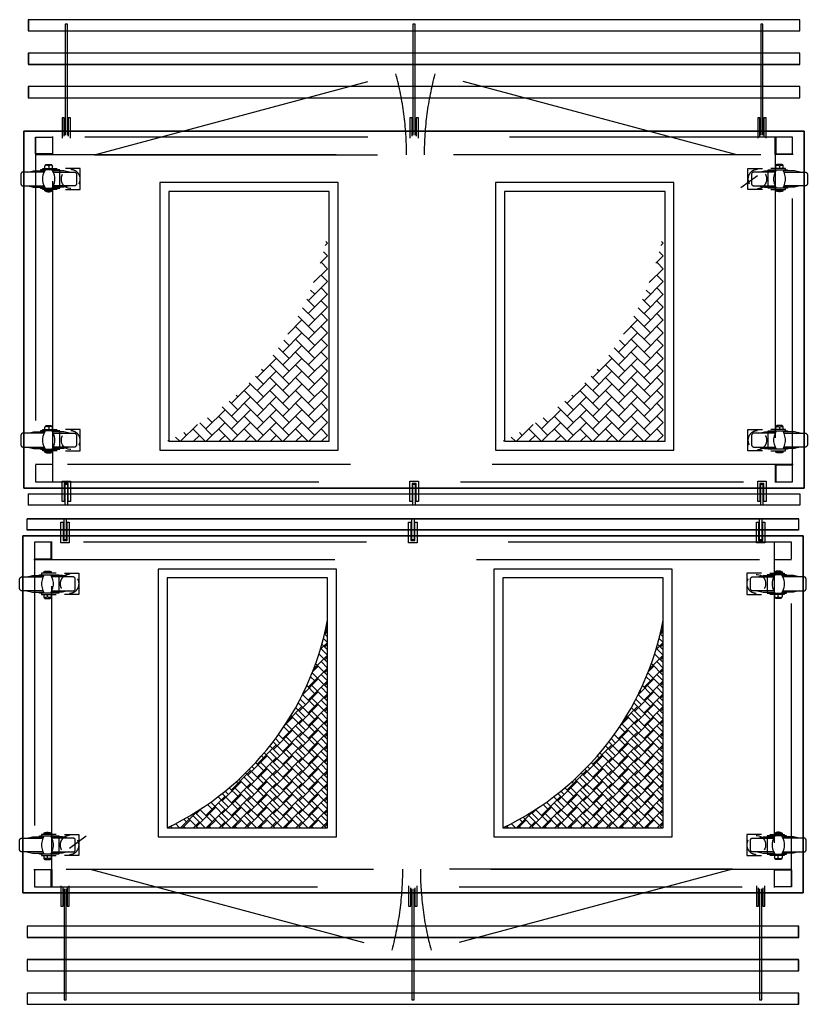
# Model space of a CAD drawing. Header units: millimetres. Extents: x -110 to 230337154, y -20 to 1103899040.
# Tile 41 of 58: x 115191295 to 115193062, y 551926896 to 551929103. Entities that reach past the tile are written whole.
import ezdxf

# ---------------------------------------------------------------- set-up
doc = ezdxf.new("R2010")
doc.units = ezdxf.units.MM
doc.header["$LTSCALE"] = 50
doc.linetypes.add('DASHED', pattern=[19.05, 12.7, -6.35])
doc.layers.get('0').update_dxf_attribs({"lineweight": 5})
doc.layers.add('2D APPARATUUR', color=7, linetype='Continuous')
doc.layers.add('2D APPARATUUR ONDERBOUW', color=40, linetype='DASHED')

# ---------------------------------------------------------------- blocks, each defined once
blk = doc.blocks.new('*U68')
at = {"layer": '2D APPARATUUR ONDERBOUW'}
for q in [(676.1, 181.2), (700, 0)]:
    blk.add_line((0, 0), q, dxfattribs=at)
blk.add_arc((0.6, 0), 699.4, 0, 15.01, dxfattribs=at)
blk = doc.blocks.new('Uitgiftemeubel enkel')
at = {"layer": '2D APPARATUUR'}
for p, q in [((1746.9, 1299.9), (16.8, 1299.9)), ((16.8, 1299.9), (16.8, 1274.8)), ((99.5, 1290.1), (99.5, 1040.8)), ((104.5, 1290.1), (99.5, 1290.1)), ((104.5, 1040.8), (104.5, 1290.1)), ((879.5, 1290.1), (879.5, 1040.8)), ((884.5, 1290.1), (879.5, 1290.1)), ((884.5, 1040.8), (884.5, 1290.1)), ((1659.4, 1290.1), (1659.4, 1040.8)), ((1664.5, 1290.1), (1659.4, 1290.1)), ((1664.5, 1040.8), (1664.5, 1290.1)), ((1746.9, 1274.8), (1746.9, 1299.9)), ((16.8, 1274.8), (1746.9, 1274.8)), ((1746.9, 1225.1), (16.8, 1225.1)), ((16.8, 1225.1), (16.8, 1199.9)), ((1746.9, 1199.9), (1746.9, 1225.1)), ((16.8, 1199.9), (1746.9, 1199.9)), ((1746.9, 1150.2), (16.8, 1150.2)), ((16.8, 1150.2), (16.8, 1124.8)), ((1746.9, 1124.8), (1746.9, 1150.2)), ((16.8, 1124.8), (1746.9, 1124.8)), ((97.6, 1080.2), (92.6, 1080.2)), ((92.6, 1080.2), (92.6, 1034.2)), ((97.6, 1039.2), (97.6, 1080.2)), ((106.6, 1080.2), (106.6, 1039.2)), ((111.7, 1080.2), (106.6, 1080.2)), ((111.7, 1034.2), (111.7, 1080.2)), ((877.6, 1080.2), (872.6, 1080.2)), ((872.6, 1080.2), (872.6, 1034.2)), ((877.6, 1039.2), (877.6, 1080.2)), ((886.6, 1080.2), (886.6, 1039.2)), ((891.6, 1080.2), (886.6, 1080.2)), ((891.6, 1034.2), (891.6, 1080.2)), ((1657.6, 1080.2), (1652.6, 1080.2)), ((1652.6, 1080.2), (1652.6, 1034.2)), ((1657.6, 1039.2), (1657.6, 1080.2)), ((1666.6, 1080.2), (1666.6, 1039.2)), ((1671.6, 1080.2), (1666.6, 1080.2)), ((1671.6, 1034.2), (1671.6, 1080.2)), ((6.7, 249.8), (6.7, 1050.2)), ((6.7, 1050.2), (1757, 1050.2)), ((1757, 1050.2), (1757, 249.8)), ((92.6, 219.7), (92.6, 265.7)), ((92.6, 265.7), (111.7, 265.7)), ((111.7, 265.7), (111.7, 219.7)), ((872.6, 219.7), (872.6, 265.7)), ((872.6, 265.7), (891.6, 265.7)), ((891.6, 265.7), (891.6, 219.7)), ((1652.6, 219.7), (1652.6, 265.7)), ((1652.6, 265.7), (1671.6, 265.7)), ((1671.6, 265.7), (1671.6, 219.7)), ((1757, 249.8), (6.7, 249.8)), ((106.6, 260.7), (97.6, 260.7)), ((97.6, 260.7), (97.6, 219.7)), ((99.5, 211.5), (99.5, 259.1)), ((99.5, 259.1), (104.5, 259.1)), ((104.5, 259.1), (104.5, 211.5)), ((106.6, 219.7), (106.6, 260.7)), ((886.6, 260.7), (877.6, 260.7)), ((877.6, 260.7), (877.6, 219.7)), ((879.5, 211.5), (879.5, 259.1)), ((879.5, 259.1), (884.5, 259.1)), ((884.5, 259.1), (884.5, 211.5)), ((886.6, 219.7), (886.6, 260.7)), ((1666.6, 260.7), (1657.6, 260.7)), ((1657.6, 260.7), (1657.6, 219.7)), ((1659.4, 211.5), (1659.4, 259.1)), ((1659.4, 259.1), (1664.5, 259.1)), ((1664.5, 259.1), (1664.5, 211.5)), ((1666.6, 219.7), (1666.6, 260.7)), ((16.8, 236.9), (1746.9, 236.9)), ((1746.9, 211.5), (16.8, 211.5)), ((97.6, 219.7), (92.6, 219.7)), ((111.7, 219.7), (106.6, 219.7)), ((877.6, 219.7), (872.6, 219.7)), ((891.6, 219.7), (886.6, 219.7)), ((1657.6, 219.7), (1652.6, 219.7)), ((1671.6, 219.7), (1666.6, 219.7))]:
    blk.add_line(p, q, dxfattribs=at)
for points in [[(17.2, 1299.6), (17.2, 1274.7), (1747, 1274.7), (1747, 1299.6)], [(17.2, 1224.7), (17.2, 1199.8), (1747, 1199.8), (1747, 1224.7)], [(17.2, 1124.7), (1747, 1124.7), (1747, 1149.8), (17.2, 1149.8)], [(17.2, 237), (1747, 237), (1747, 211.8), (17.2, 211.8)]]:
    blk.add_lwpolyline(points, close=True, dxfattribs=at)
at = {"layer": '2D APPARATUUR', "color": 7, "lineweight": 25}
blk.add_lwpolyline([(7.1, 1050.2), (7.1, 250.1), (1757.1, 250.1), (1757.1, 1050.2)], close=True, dxfattribs=at)
at = {"layer": '2D APPARATUUR ONDERBOUW'}
for p, q in [((72, 997.8), (72, 1037.8)), ((1692, 997.8), (1692, 1037.8)), ((33.3, 998.9), (33.3, 1036.4)), ((33.3, 1036.4), (70.9, 1036.4)), ((70.9, 1036.4), (70.9, 998.9)), ((1693.3, 1036.4), (1693.3, 998.9)), ((1730.9, 1036.4), (1693.3, 1036.4)), ((1730.9, 998.9), (1730.9, 1036.4)), ((32, 997.8), (72, 997.8)), ((70.9, 998.9), (33.3, 998.9)), ((1731.9, 997.8), (1692, 997.8)), ((1693.3, 998.9), (1730.9, 998.9)), ((54, 971.6), (54.8, 973.2)), ((54.8, 972.4), (54, 971.6)), ((54, 966.6), (54, 971.6)), ((54.8, 973.2), (55.6, 974.5)), ((55.8, 972.9), (54.8, 972.4)), ((55.6, 974.5), (56.6, 975.6)), ((56.6, 973.5), (55.8, 972.9)), ((56.6, 975.6), (68.5, 975.6)), ((57.7, 973.5), (56.6, 973.5)), ((59, 973.5), (57.7, 973.5)), ((60.1, 973.5), (59, 973.5)), ((60.9, 972.9), (60.1, 973.5)), ((61.9, 972.4), (60.9, 972.9)), ((62.7, 971.6), (61.9, 972.4)), ((63.2, 972.4), (62.7, 971.6)), ((62.7, 971.6), (62.7, 966.6)), ((64.3, 972.9), (63.2, 972.4)), ((65.4, 973.5), (64.3, 972.9)), ((66.4, 973.5), (65.4, 973.5)), ((67.5, 973.5), (66.4, 973.5)), ((68.5, 973.5), (67.5, 973.5)), ((68.5, 975.6), (69.6, 974.5)), ((69.3, 972.9), (68.5, 973.5)), ((70.4, 972.4), (69.3, 972.9)), ((69.6, 974.5), (70.4, 973.2)), ((70.4, 973.2), (71.2, 971.6)), ((71.2, 971.6), (70.4, 972.4)), ((71.2, 966.6), (71.2, 971.6)), ((1693.6, 973.2), (1693, 971.6)), ((1693, 971.6), (1693.8, 972.4)), ((1693, 966.6), (1693, 971.6)), ((1694.4, 974.5), (1693.6, 973.2)), ((1693.8, 972.4), (1694.6, 972.9)), ((1695.4, 975.6), (1694.4, 974.5)), ((1694.6, 972.9), (1695.7, 973.5)), ((1707.6, 975.6), (1695.4, 975.6)), ((1695.7, 973.5), (1696.7, 973.5)), ((1696.7, 973.5), (1697.8, 973.5)), ((1697.8, 973.5), (1698.9, 973.5)), ((1698.9, 973.5), (1699.9, 972.9)), ((1699.9, 972.9), (1700.7, 972.4)), ((1700.7, 972.4), (1701.5, 971.6)), ((1701.5, 971.6), (1702.3, 972.4)), ((1701.5, 971.6), (1701.5, 966.6)), ((1702.3, 972.4), (1703.1, 972.9)), ((1703.1, 972.9), (1704.2, 973.5)), ((1704.2, 973.5), (1705.2, 973.5)), ((1705.2, 973.5), (1706.3, 973.5)), ((1706.3, 973.5), (1707.3, 973.5)), ((1707.3, 973.5), (1708.4, 972.9)), ((1708.7, 974.5), (1707.6, 975.6)), ((1708.4, 972.9), (1709.2, 972.4)), ((1709.4, 973.2), (1708.7, 974.5)), ((1709.2, 972.4), (1710, 971.6)), ((1710, 971.6), (1709.4, 973.2)), ((1710, 966.6), (1710, 971.6)), ((0.3, 954.2), (0, 953.4)), ((0, 953.4), (0, 932.5)), ((0.5, 955), (0.3, 954.2)), ((0.8, 955.7), (0.5, 955)), ((1.3, 956.5), (0.8, 955.7)), ((1.9, 957.1), (1.3, 956.5)), ((2.6, 957.6), (1.9, 957.1)), ((3.4, 958.1), (2.6, 957.6)), ((4.2, 958.4), (3.4, 958.1)), ((5, 958.4), (4.2, 958.4)), ((52.7, 958.4), (5, 958.4)), ((15.9, 958.4), (28.8, 961.3)), ((28.8, 961.3), (54.2, 961.3)), ((87.8, 963.4), (44.2, 963.4)), ((44.2, 963.4), (44.2, 961.3)), ((49.2, 964.2), (49.2, 966.6)), ((49.2, 966.6), (81.8, 966.6)), ((49.5, 946), (50.5, 952)), ((50.5, 952), (52.4, 957.9)), ((52.4, 957.9), (55.3, 963.4)), ((69.8, 963.4), (72.8, 957.9)), ((96.3, 961.3), (71.2, 961.3)), ((72.5, 958.4), (120.1, 958.4)), ((72.8, 957.9), (74.9, 952)), ((74.9, 952), (75.7, 946)), ((87.8, 922.4), (87.8, 963.4)), ((91.5, 947.8), (92.9, 951.5)), ((92.9, 951.5), (93.9, 953.4)), ((109.3, 958.4), (96.3, 961.3)), ((133.3, 966.6), (100.5, 966.6)), ((120.1, 958.4), (120.9, 958.4)), ((120.9, 958.4), (121.7, 958.1)), ((121.7, 958.1), (122.5, 957.6)), ((122.5, 957.6), (123.3, 957.1)), ((123.3, 957.1), (123.8, 956.5)), ((123.8, 956.5), (124.4, 955.7)), ((124.4, 955.7), (124.9, 955)), ((124.9, 955), (125.1, 954.2)), ((125.1, 954.2), (125.1, 953.4)), ((125.1, 953.4), (125.1, 932.5)), ((133.3, 919.2), (133.3, 966.6)), ((1652, 950.2), (1614.5, 922.7)), ((1630.9, 919.2), (1630.9, 966.6)), ((1630.9, 966.6), (1663.7, 966.6)), ((1639.3, 955), (1639.1, 954.2)), ((1639.1, 954.2), (1639.1, 953.4)), ((1639.1, 953.4), (1639.1, 932.5)), ((1639.6, 955.7), (1639.3, 955)), ((1640.1, 956.5), (1639.6, 955.7)), ((1640.9, 957.1), (1640.1, 956.5)), ((1641.5, 957.6), (1640.9, 957.1)), ((1642.2, 958.1), (1641.5, 957.6)), ((1643, 958.4), (1642.2, 958.1)), ((1644.1, 958.4), (1643, 958.4)), ((1691.5, 958.4), (1644.1, 958.4)), ((1654.9, 958.4), (1667.9, 961.3)), ((1667.9, 961.3), (1693, 961.3)), ((1676.1, 922.4), (1676.1, 963.4)), ((1676.1, 963.4), (1719.8, 963.4)), ((1715, 966.6), (1682.2, 966.6)), ((1689.3, 952), (1688.3, 946)), ((1691.5, 957.9), (1689.3, 952)), ((1694.4, 963.4), (1691.5, 957.9)), ((1711.8, 957.9), (1708.9, 963.4)), ((1735.1, 961.3), (1710, 961.3)), ((1711.6, 958.4), (1758.9, 958.4)), ((1713.7, 952), (1711.8, 957.9)), ((1714.7, 946), (1713.7, 952)), ((1715, 964.2), (1715, 966.6)), ((1719.8, 963.4), (1719.8, 961.3)), ((1748.1, 958.4), (1735.1, 961.3)), ((1758.9, 958.4), (1760, 958.4)), ((1760, 958.4), (1760.8, 958.1)), ((1760.8, 958.1), (1761.6, 957.6)), ((1761.6, 957.6), (1762.4, 957.1)), ((1762.4, 957.1), (1762.9, 956.5)), ((1762.9, 956.5), (1763.4, 955.7)), ((1763.4, 955.7), (1763.7, 955)), ((1763.7, 955), (1764, 954.2)), ((1764, 954.2), (1764, 953.4)), ((1764, 953.4), (1764, 932.5)), ((0, 932.5), (0.3, 931.4)), ((0.3, 931.4), (0.5, 930.6)), ((0.5, 930.6), (0.8, 929.8)), ((0.8, 929.8), (1.3, 929.3)), ((1.3, 929.3), (1.9, 928.5)), ((1.9, 928.5), (2.6, 928)), ((2.6, 928), (3.4, 927.7)), ((3.4, 927.7), (4.2, 927.4)), ((4.2, 927.4), (5, 927.4)), ((5, 927.4), (52.7, 927.4)), ((15.9, 927.4), (28.8, 924.3)), ((49.5, 939.9), (49.5, 946)), ((50.5, 933.8), (49.5, 939.9)), ((52.4, 927.7), (50.5, 933.8)), ((55.3, 922.4), (52.4, 927.7)), ((72.8, 927.7), (69.8, 922.4)), ((120.1, 927.4), (72.5, 927.4)), ((74.9, 933.8), (72.8, 927.7)), ((75.7, 939.9), (74.9, 933.8)), ((75.7, 946), (75.7, 939.9)), ((91, 943.8), (91.5, 947.8)), ((91, 939.6), (91, 943.8)), ((92.1, 935.9), (91, 939.6)), ((93.7, 932.2), (92.1, 935.9)), ((96, 928.8), (93.7, 932.2)), ((99, 926.1), (96, 928.8)), ((109.3, 927.4), (96.3, 924.3)), ((120.9, 927.4), (120.1, 927.4)), ((121.7, 927.7), (120.9, 927.4)), ((122.5, 928), (121.7, 927.7)), ((123.3, 928.5), (122.5, 928)), ((123.8, 929.3), (123.3, 928.5)), ((124.4, 929.8), (123.8, 929.3)), ((124.9, 930.6), (124.4, 929.8)), ((125.1, 931.4), (124.9, 930.6)), ((125.1, 932.5), (125.1, 931.4)), ((1639.1, 932.5), (1639.1, 931.4)), ((1639.1, 931.4), (1639.3, 930.6)), ((1639.3, 930.6), (1639.6, 929.8)), ((1639.6, 929.8), (1640.1, 929.3)), ((1640.1, 929.3), (1640.9, 928.5)), ((1640.9, 928.5), (1641.5, 928)), ((1641.5, 928), (1642.2, 927.7)), ((1642.2, 927.7), (1643, 927.4)), ((1643, 927.4), (1644.1, 927.4)), ((1644.1, 927.4), (1691.5, 927.4)), ((1654.9, 927.4), (1667.9, 924.3)), ((1688.3, 946), (1688.3, 939.9)), ((1688.3, 939.9), (1689.3, 933.8)), ((1689.3, 933.8), (1691.5, 927.7)), ((1691.5, 927.7), (1694.4, 922.4)), ((1708.9, 922.4), (1711.8, 927.7)), ((1758.9, 927.4), (1711.6, 927.4)), ((1711.8, 927.7), (1713.7, 933.8)), ((1713.7, 933.8), (1714.7, 939.9)), ((1714.7, 939.9), (1714.7, 946)), ((1748.1, 927.4), (1735.1, 924.3)), ((1760, 927.4), (1758.9, 927.4)), ((1760.8, 927.7), (1760, 927.4)), ((1761.6, 928), (1760.8, 927.7)), ((1762.4, 928.5), (1761.6, 928)), ((1762.9, 929.3), (1762.4, 928.5)), ((1763.4, 929.8), (1762.9, 929.3)), ((1763.7, 930.6), (1763.4, 929.8)), ((1764, 931.4), (1763.7, 930.6)), ((1764, 932.5), (1764, 931.4)), ((28.8, 924.3), (54.2, 924.3)), ((44.2, 924.3), (44.2, 922.4)), ((44.2, 922.4), (87.8, 922.4)), ((49.2, 919.2), (49.2, 921.6)), ((81.8, 919.2), (49.2, 919.2)), ((54, 916.1), (54, 919.2)), ((54, 916.1), (57.4, 914.7)), ((71.2, 916.1), (54, 916.1)), ((57.4, 914.7), (60.9, 914.2)), ((60.9, 914.2), (64.3, 914.2)), ((64.3, 914.2), (67.7, 914.7)), ((67.7, 914.7), (71.2, 916.1)), ((96.3, 924.3), (71.2, 924.3)), ((71.2, 916.1), (71.2, 919.2)), ((102.4, 924), (99, 926.1)), ((100.5, 919.2), (133.3, 919.2)), ((106.1, 922.4), (102.4, 924)), ((110.1, 921.6), (106.1, 922.4)), ((111.9, 921.6), (110.1, 921.6)), ((1663.7, 919.2), (1630.9, 919.2)), ((1667.9, 924.3), (1693, 924.3)), ((1719.8, 922.4), (1676.1, 922.4)), ((1682.2, 919.2), (1715, 919.2)), ((1693, 916.1), (1693, 919.2)), ((1696.2, 914.7), (1693, 916.1)), ((1693, 916.1), (1710, 916.1)), ((1699.7, 914.2), (1696.2, 914.7)), ((1703.4, 914.2), (1699.7, 914.2)), ((1706.8, 914.7), (1703.4, 914.2)), ((1710, 916.1), (1706.8, 914.7)), ((1735.1, 924.3), (1710, 924.3)), ((1710, 916.1), (1710, 919.2)), ((1715, 919.2), (1715, 921.6)), ((1719.8, 924.3), (1719.8, 922.4)), ((15.9, 373.1), (28.8, 376.1)), ((28.8, 376.1), (54.2, 376.1)), ((87.8, 378.2), (44.2, 378.2)), ((44.2, 378.2), (44.2, 376.1)), ((49.2, 378.7), (49.2, 381.3)), ((49.2, 381.3), (81.8, 381.3)), ((52.4, 372.6), (55.3, 378.2)), ((54, 386.4), (54.8, 387.7)), ((54.8, 387.2), (54, 386.4)), ((54, 381.3), (54, 386.4)), ((54.8, 387.7), (55.6, 389)), ((55.8, 387.7), (54.8, 387.2)), ((55.6, 389), (56.6, 390.3)), ((56.6, 388), (55.8, 387.7)), ((56.6, 390.3), (68.5, 390.3)), ((57.7, 388.2), (56.6, 388)), ((59, 388.2), (57.7, 388.2)), ((60.1, 388), (59, 388.2)), ((60.9, 387.7), (60.1, 388)), ((61.9, 387.2), (60.9, 387.7)), ((62.7, 386.4), (61.9, 387.2)), ((63.2, 387.2), (62.7, 386.4)), ((62.7, 386.4), (62.7, 381.3)), ((64.3, 387.7), (63.2, 387.2)), ((65.4, 388), (64.3, 387.7)), ((66.4, 388.2), (65.4, 388)), ((67.5, 388.2), (66.4, 388.2)), ((68.5, 388), (67.5, 388.2)), ((68.5, 390.3), (69.6, 389)), ((69.3, 387.7), (68.5, 388)), ((70.4, 387.2), (69.3, 387.7)), ((69.6, 389), (70.4, 387.7)), ((69.8, 378.2), (72.8, 372.6)), ((70.4, 387.7), (71.2, 386.4)), ((71.2, 386.4), (70.4, 387.2)), ((71.2, 381.3), (71.2, 386.4)), ((96.3, 376.1), (71.2, 376.1)), ((87.8, 337.2), (87.8, 378.2)), ((109.3, 373.1), (96.3, 376.1)), ((133.3, 381.3), (100.5, 381.3)), ((133.3, 333.7), (133.3, 381.3)), ((1630.9, 333.7), (1630.9, 381.3)), ((1630.9, 381.3), (1663.7, 381.3)), ((1654.9, 373.1), (1667.9, 376.1)), ((1667.9, 376.1), (1693, 376.1)), ((1676.1, 337.2), (1676.1, 378.2)), ((1676.1, 378.2), (1719.8, 378.2)), ((1715, 381.3), (1682.2, 381.3)), ((1694.4, 378.2), (1691.5, 372.6)), ((1693.6, 387.7), (1693, 386.4)), ((1693, 386.4), (1693.8, 387.2)), ((1693, 381.3), (1693, 386.4)), ((1694.4, 389), (1693.6, 387.7)), ((1693.8, 387.2), (1694.6, 387.7)), ((1695.4, 390.3), (1694.4, 389)), ((1694.6, 387.7), (1695.7, 388)), ((1707.6, 390.3), (1695.4, 390.3)), ((1695.7, 388), (1696.7, 388.2)), ((1696.7, 388.2), (1697.8, 388.2)), ((1697.8, 388.2), (1698.9, 388)), ((1698.9, 388), (1699.9, 387.7)), ((1699.9, 387.7), (1700.7, 387.2)), ((1700.7, 387.2), (1701.5, 386.4)), ((1701.5, 386.4), (1702.3, 387.2)), ((1701.5, 386.4), (1701.5, 381.3)), ((1702.3, 387.2), (1703.1, 387.7)), ((1703.1, 387.7), (1704.2, 388)), ((1704.2, 388), (1705.2, 388.2)), ((1705.2, 388.2), (1706.3, 388.2)), ((1706.3, 388.2), (1707.3, 388)), ((1707.3, 388), (1708.4, 387.7)), ((1708.7, 389), (1707.6, 390.3)), ((1708.4, 387.7), (1709.2, 387.2)), ((1709.4, 387.7), (1708.7, 389)), ((1711.8, 372.6), (1708.9, 378.2)), ((1709.2, 387.2), (1710, 386.4)), ((1710, 386.4), (1709.4, 387.7)), ((1710, 381.3), (1710, 386.4)), ((1735.1, 376.1), (1710, 376.1)), ((1715, 378.7), (1715, 381.3)), ((1719.8, 378.2), (1719.8, 376.1)), ((1748.1, 373.1), (1735.1, 376.1)), ((0.3, 368.9), (0, 368.1)), ((0, 368.1), (0, 347)), ((0.5, 369.7), (0.3, 368.9)), ((0.8, 370.5), (0.5, 369.7)), ((1.3, 371.3), (0.8, 370.5)), ((1.9, 371.8), (1.3, 371.3)), ((2.6, 372.4), (1.9, 371.8)), ((3.4, 372.9), (2.6, 372.4)), ((4.2, 372.9), (3.4, 372.9)), ((5, 373.1), (4.2, 372.9)), ((52.7, 373.1), (5, 373.1)), ((49.5, 360.7), (50.5, 366.8)), ((49.5, 354.4), (49.5, 360.7)), ((50.5, 348.3), (49.5, 354.4)), ((50.5, 366.8), (52.4, 372.6)), ((72.5, 373.1), (120.1, 373.1)), ((72.8, 372.6), (74.9, 366.8)), ((74.9, 366.8), (75.7, 360.7)), ((75.7, 354.4), (74.9, 348.3)), ((75.7, 360.7), (75.7, 354.4)), ((91, 358.3), (91.5, 362.3)), ((91, 354.4), (91, 358.3)), ((92.1, 350.4), (91, 354.4)), ((91.5, 362.3), (92.9, 366.3)), ((92.9, 366.3), (93.9, 368.1)), ((120.1, 373.1), (120.9, 372.9)), ((120.9, 372.9), (121.7, 372.9)), ((121.7, 372.9), (122.5, 372.4)), ((122.5, 372.4), (123.3, 371.8)), ((123.3, 371.8), (123.8, 371.3)), ((123.8, 371.3), (124.4, 370.5)), ((124.4, 370.5), (124.9, 369.7)), ((124.9, 369.7), (125.1, 368.9)), ((125.1, 368.9), (125.1, 368.1)), ((125.1, 368.1), (125.1, 347)), ((1639.3, 369.7), (1639.1, 368.9)), ((1639.1, 368.9), (1639.1, 368.1)), ((1639.1, 368.1), (1639.1, 347)), ((1639.6, 370.5), (1639.3, 369.7)), ((1640.1, 371.3), (1639.6, 370.5)), ((1640.9, 371.8), (1640.1, 371.3)), ((1641.5, 372.4), (1640.9, 371.8)), ((1642.2, 372.9), (1641.5, 372.4)), ((1643, 372.9), (1642.2, 372.9)), ((1644.1, 373.1), (1643, 372.9)), ((1691.5, 373.1), (1644.1, 373.1)), ((1689.3, 366.8), (1688.3, 360.7)), ((1688.3, 360.7), (1688.3, 354.4)), ((1688.3, 354.4), (1689.3, 348.3)), ((1691.5, 372.6), (1689.3, 366.8)), ((1711.6, 373.1), (1758.9, 373.1)), ((1713.7, 366.8), (1711.8, 372.6)), ((1714.7, 360.7), (1713.7, 366.8)), ((1713.7, 348.3), (1714.7, 354.4)), ((1714.7, 354.4), (1714.7, 360.7)), ((1758.9, 373.1), (1760, 372.9)), ((1760, 372.9), (1760.8, 372.9)), ((1760.8, 372.9), (1761.6, 372.4)), ((1761.6, 372.4), (1762.4, 371.8)), ((1762.4, 371.8), (1762.9, 371.3)), ((1762.9, 371.3), (1763.4, 370.5)), ((1763.4, 370.5), (1763.7, 369.7)), ((1763.7, 369.7), (1764, 368.9)), ((1764, 368.9), (1764, 368.1)), ((1764, 368.1), (1764, 347)), ((0, 347), (0.3, 346.2)), ((0.3, 346.2), (0.5, 345.4)), ((0.5, 345.4), (0.8, 344.6)), ((0.8, 344.6), (1.3, 343.8)), ((1.3, 343.8), (1.9, 343.2)), ((1.9, 343.2), (2.6, 342.7)), ((2.6, 342.7), (3.4, 342.5)), ((3.4, 342.5), (4.2, 342.2)), ((4.2, 342.2), (5, 341.9)), ((5, 341.9), (52.7, 341.9)), ((15.9, 341.9), (28.8, 339)), ((28.8, 339), (54.2, 339)), ((44.2, 339), (44.2, 337.2)), ((44.2, 337.2), (87.8, 337.2)), ((49.2, 333.7), (49.2, 336.4)), ((81.8, 333.7), (49.2, 333.7)), ((52.4, 342.5), (50.5, 348.3)), ((55.3, 337.2), (52.4, 342.5)), ((54, 330.8), (54, 333.7)), ((72.8, 342.5), (69.8, 337.2)), ((96.3, 339), (71.2, 339)), ((71.2, 330.8), (71.2, 333.7)), ((120.1, 341.9), (72.5, 341.9)), ((74.9, 348.3), (72.8, 342.5)), ((93.7, 346.7), (92.1, 350.4)), ((96, 343.5), (93.7, 346.7)), ((99, 340.9), (96, 343.5)), ((109.3, 341.9), (96.3, 339)), ((102.4, 338.5), (99, 340.9)), ((100.5, 333.7), (133.3, 333.7)), ((106.1, 337.2), (102.4, 338.5)), ((110.1, 336.4), (106.1, 337.2)), ((111.9, 336.4), (110.1, 336.4)), ((120.9, 342.2), (120.1, 341.9)), ((121.7, 342.5), (120.9, 342.2)), ((122.5, 342.7), (121.7, 342.5)), ((123.3, 343.2), (122.5, 342.7)), ((123.8, 343.8), (123.3, 343.2)), ((124.4, 344.6), (123.8, 343.8)), ((124.9, 345.4), (124.4, 344.6)), ((125.1, 346.2), (124.9, 345.4)), ((125.1, 347), (125.1, 346.2)), ((1663.7, 333.7), (1630.9, 333.7)), ((1639.1, 347), (1639.1, 346.2)), ((1639.1, 346.2), (1639.3, 345.4)), ((1639.3, 345.4), (1639.6, 344.6)), ((1639.6, 344.6), (1640.1, 343.8)), ((1640.1, 343.8), (1640.9, 343.2)), ((1640.9, 343.2), (1641.5, 342.7)), ((1641.5, 342.7), (1642.2, 342.5)), ((1642.2, 342.5), (1643, 342.2)), ((1643, 342.2), (1644.1, 341.9)), ((1644.1, 341.9), (1691.5, 341.9)), ((1654.9, 341.9), (1667.9, 339)), ((1667.9, 339), (1693, 339)), ((1719.8, 337.2), (1676.1, 337.2)), ((1682.2, 333.7), (1715, 333.7)), ((1689.3, 348.3), (1691.5, 342.5)), ((1691.5, 342.5), (1694.4, 337.2)), ((1693, 330.8), (1693, 333.7)), ((1708.9, 337.2), (1711.8, 342.5)), ((1735.1, 339), (1710, 339)), ((1710, 330.8), (1710, 333.7)), ((1758.9, 341.9), (1711.6, 341.9)), ((1711.8, 342.5), (1713.7, 348.3)), ((1715, 333.7), (1715, 336.4)), ((1719.8, 339), (1719.8, 337.2)), ((1748.1, 341.9), (1735.1, 339)), ((1760, 342.2), (1758.9, 341.9)), ((1760.8, 342.5), (1760, 342.2)), ((1761.6, 342.7), (1760.8, 342.5)), ((1762.4, 343.2), (1761.6, 342.7)), ((1762.9, 343.8), (1762.4, 343.2)), ((1763.4, 344.6), (1762.9, 343.8)), ((1763.7, 345.4), (1763.4, 344.6)), ((1764, 346.2), (1763.7, 345.4)), ((1764, 347), (1764, 346.2)), ((54, 330.8), (57.4, 329.5)), ((71.2, 330.8), (54, 330.8)), ((57.4, 329.5), (60.9, 329)), ((60.9, 329), (64.3, 329)), ((64.3, 329), (67.7, 329.5)), ((67.7, 329.5), (71.2, 330.8)), ((1696.2, 329.5), (1693, 330.8)), ((1693, 330.8), (1710, 330.8)), ((1699.7, 329), (1696.2, 329.5)), ((1703.4, 329), (1699.7, 329)), ((1706.8, 329.5), (1703.4, 329)), ((1710, 330.8), (1706.8, 329.5)), ((70.9, 302.8), (33.3, 302.8)), ((33.3, 301.4), (33.3, 263.9)), ((72, 265.2), (72, 302.8)), ((1731.9, 302.8), (1692, 302.8)), ((1692, 302.8), (1692, 262.8)), ((1693.3, 301.4), (1693.3, 263.9)), ((1730.9, 301.4), (1693.3, 301.4)), ((1730.9, 263.9), (1730.9, 301.4)), ((33.3, 263.9), (70.9, 263.9)), ((1693.3, 263.9), (1730.9, 263.9))]:
    blk.add_line(p, q, dxfattribs=at)
for points in [[(33.3, 263.9), (1730.9, 263.9), (1730.9, 1036.4), (33.3, 1036.4)], [(1692, 302.8), (72, 302.8), (72, 997.8), (1692, 997.8)]]:
    blk.add_lwpolyline(points, close=True, dxfattribs=at)
for centre, radius, start, end in [((111.9, 942.6), 21.3, 330.6812, 89.1166), ((1651.9, 942.9), 21.1, 89.7396, 210.4626), ((1652, 942.8), 21.2, 270.2024, 29.9998), ((112.1, 357.2), 21.2, 330.1514, 89.6464), ((1651.8, 357.5), 21, 89.2236, 210.9786), ((1652.2, 357.4), 21, 269.577, 30.6252)]:
    blk.add_arc(centre, radius, start, end, dxfattribs=at)
blk.add_blockref('*U68', (165.2, 997.2))
at = {"xscale": -1}
blk.add_blockref('*U68', (1605.5, 997.2), dxfattribs=at)

msp = doc.modelspace()

# ---------------------------------------------------------------- hatches: boundary and pattern name
at = {"layer": '2D APPARATUUR', "true_color": 0x636466}
h = msp.add_hatch(dxfattribs=at)
h.set_pattern_fill('AR-HBONE', color=251, scale=0.2)
h.set_pattern_definition([(45, (115145274.16, 551912524.372), (0, 28.73682), [60.96, -20.32]), (135, (115145288.528, 551912538.74), (3e-15, 28.73682), [60.96, -20.32])])
h.paths.add_polyline_path([(115191986, 551928623.7, -0.238119), (115191626, 551928158.3), (115191986, 551928158.3)])
h = msp.add_hatch(dxfattribs=at)
h.set_pattern_fill('AR-HBONE', color=251, scale=0.2)
h.set_pattern_definition([(45, (115146027.083, 551912524.372), (0, 28.73682), [60.96, -20.32]), (135, (115146041.451, 551912538.74), (3e-15, 28.73682), [60.96, -20.32])])
h.paths.add_polyline_path([(115192738.9, 551928623.7, -0.238119), (115192378.9, 551928158.3), (115192738.9, 551928158.3)])
h = msp.add_hatch(dxfattribs=at)
h.set_pattern_fill('AR-HBONE', color=251, scale=0.2)
h.set_pattern_definition([(45, (115145274.16, 551911658.028), (0, 28.73682), [60.96, -20.32]), (135, (115145288.528, 551911672.397), (3e-15, 28.73682), [60.96, -20.32])])
h.paths.add_polyline_path([(115191986, 551927757.4, -0.238119), (115191626, 551927292), (115191986, 551927292)])
h = msp.add_hatch(dxfattribs=at)
h.set_pattern_fill('AR-HBONE', color=251, scale=0.2)
h.set_pattern_definition([(45, (115146058.065, 551912524.372), (0, 28.73682), [60.96, -20.32]), (135, (115146072.433, 551912538.74), (3e-15, 28.73682), [60.96, -20.32])])
h.paths.add_polyline_path([(115191986, 551927757.4, -0.238119), (115191626, 551927292), (115191986, 551927292)])
h = msp.add_hatch(dxfattribs=at)
h.set_pattern_fill('AR-HBONE', color=251, scale=0.2)
h.set_pattern_definition([(45, (115146027.083, 551911658.028), (0, 28.73682), [60.96, -20.32]), (135, (115146041.451, 551911672.397), (3e-15, 28.73682), [60.96, -20.32])])
h.paths.add_polyline_path([(115192738.9, 551927757.4, -0.238119), (115192378.9, 551927292), (115192738.9, 551927292)])
h = msp.add_hatch(dxfattribs=at)
h.set_pattern_fill('AR-HBONE', color=251, scale=0.2)
h.set_pattern_definition([(45, (115146810.989, 551912524.372), (0, 28.73682), [60.96, -20.32]), (135, (115146825.357, 551912538.74), (3e-15, 28.73682), [60.96, -20.32])])
h.paths.add_polyline_path([(115192738.9, 551927757.4, -0.238119), (115192378.9, 551927292), (115192738.9, 551927292)])

# ---------------------------------------------------------------- linework, layer by layer
at = {"layer": '2D APPARATUUR', "color": 251, "true_color": 0x636466}
for points in [[(115191609.9, 551928138.3), (115192009.9, 551928138.3), (115192009.9, 551928738.3), (115191609.9, 551928738.3)], [(115192362.8, 551928138.3), (115192762.8, 551928138.3), (115192762.8, 551928738.3), (115192362.8, 551928738.3)], [(115191629.9, 551928158.3), (115191989.9, 551928158.3), (115191989.9, 551928718.3), (115191629.9, 551928718.3)], [(115192382.8, 551928158.3), (115192742.8, 551928158.3), (115192742.8, 551928718.3), (115192382.8, 551928718.3)], [(115191606, 551927272), (115192006, 551927272), (115192006, 551927872), (115191606, 551927872)], [(115192358.9, 551927272), (115192758.9, 551927272), (115192758.9, 551927872), (115192358.9, 551927872)], [(115191626, 551927292), (115191986, 551927292), (115191986, 551927852), (115191626, 551927852)], [(115192378.9, 551927292), (115192738.9, 551927292), (115192738.9, 551927852), (115192378.9, 551927852)]]:
    msp.add_lwpolyline(points, close=True, dxfattribs=at)
for centre in [(115191345.1, 551927881.2), (115192098, 551927881.2)]:
    msp.add_arc(centre, 652.8, 295.4882, 349.0633, dxfattribs=at)

# ---------------------------------------------------------------- block references
at = {"layer": '2D APPARATUUR ONDERBOUW'}
msp.add_blockref('Uitgiftemeubel enkel', (115191298, 551927803.3), dxfattribs=at)
at = {"layer": '2D APPARATUUR ONDERBOUW', "rotation": 180}
msp.add_blockref('Uitgiftemeubel enkel', (115193059.4, 551928196.4), dxfattribs=at)

doc.saveas('drawing.dxf')
